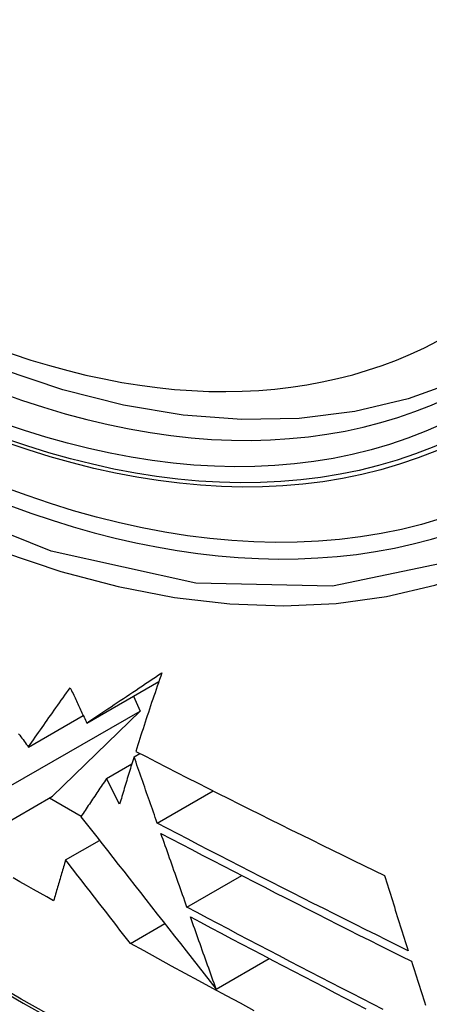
# Model space of a CAD drawing. Header units: inches. Extents: x 290.3 to 341.8, y 105.1 to 164.8.
# Tile 16 of 52: x 291.185 to 291.286, y 148.311 to 148.554. Entities that reach past the tile are written whole.
import ezdxf

# ---------------------------------------------------------------- set-up
doc = ezdxf.new("R2010")
doc.units = ezdxf.units.IN
doc.header["$MEASUREMENT"] = 0
doc.layers.add('Visible Edges(ANSI)', color=7, linetype='Continuous', lineweight=25)
doc.layers.add('Visible Tangent Edges(ANSI)', color=7, linetype='Continuous', lineweight=25)

msp = doc.modelspace()

# ---------------------------------------------------------------- linework, layer by layer
at = {"layer": 'Visible Edges(ANSI)'}
for p, q in [((291.20197, 148.38046), (291.21969, 148.39067)), ((291.21347, 148.38709), (291.21512, 148.38339)), ((291.18331, 148.36507), (291.21512, 148.38339)), ((291.18764, 148.37455), (291.2011, 148.38231)), ((291.21512, 148.38339), (291.19355, 148.36243)), ((291.2136, 148.37216), (291.21501, 148.37297)), ((291.20682, 148.36679), (291.21305, 148.37037)), ((291.21004, 148.36046), (291.20682, 148.36679)), ((291.17169, 148.34983), (291.19355, 148.36243)), ((291.21931, 148.35583), (291.23306, 148.36375)), ((291.19281, 148.362), (291.20061, 148.35751)), ((291.19676, 148.34674), (291.2051, 148.35155)), ((291.22662, 148.3351), (291.24013, 148.34288)), ((291.21269, 148.32617), (291.22116, 148.33105)), ((291.2338, 148.31492), (291.24686, 148.32244))]:
    msp.add_line(p, q, dxfattribs=at)
at = {"layer": 'Visible Edges(ANSI)', "flags": 128}
for points in [[(291.30548, 148.47076), (291.2936, 148.46483), (291.28104, 148.4603), (291.26787, 148.45717), (291.2542, 148.45546), (291.24011, 148.45517), (291.22568, 148.45626), (291.21098, 148.45872), (291.19606, 148.4625), (291.18101, 148.46757), (291.16586, 148.47391), (291.1507, 148.48147), (291.13556, 148.49021), (291.12052, 148.50008), (291.10563, 148.51103), (291.09096, 148.52303), (291.07656, 148.536), (291.0625, 148.5499), (291.04883, 148.56465)], [(291.20197, 148.38046), (291.2027, 148.38096), (291.20344, 148.38146), (291.20418, 148.38195), (291.20493, 148.38245), (291.20567, 148.38296), (291.20642, 148.38346), (291.20718, 148.38396), (291.20793, 148.38447), (291.20869, 148.38498), (291.20945, 148.38549), (291.21022, 148.386), (291.21098, 148.38652), (291.21176, 148.38703), (291.21253, 148.38755), (291.21331, 148.38807), (291.21409, 148.38859), (291.21487, 148.38911), (291.21566, 148.38964), (291.21645, 148.39016), (291.21724, 148.39069), (291.21804, 148.39122), (291.21884, 148.39176), (291.21964, 148.39229), (291.22044, 148.39283)], [(291.22044, 148.39283), (291.22016, 148.39201), (291.21987, 148.39119), (291.21959, 148.39037), (291.21931, 148.38955), (291.21903, 148.38874), (291.21875, 148.38792), (291.21847, 148.38711), (291.2182, 148.3863), (291.21792, 148.38549), (291.21765, 148.38468), (291.21738, 148.38387), (291.21711, 148.38306), (291.21685, 148.38225), (291.21658, 148.38145), (291.21632, 148.38064), (291.21606, 148.37984), (291.2158, 148.37904), (291.21554, 148.37824), (291.21528, 148.37744), (291.21502, 148.37665), (291.21477, 148.37585), (291.21452, 148.37506), (291.21427, 148.37427), (291.21402, 148.37348)], [(291.18764, 148.37455), (291.18805, 148.37514), (291.18846, 148.37574), (291.18887, 148.37634), (291.18929, 148.37694), (291.18971, 148.37754), (291.19012, 148.37814), (291.19055, 148.37874), (291.19097, 148.37935), (291.19139, 148.37995), (291.19182, 148.38056), (291.19224, 148.38117), (291.19267, 148.38178), (291.1931, 148.38239), (291.19353, 148.383), (291.19396, 148.38361), (291.19439, 148.38422), (291.19483, 148.38484), (291.19526, 148.38545), (291.1957, 148.38607), (291.19614, 148.38668), (291.19658, 148.3873), (291.19702, 148.38791), (291.19746, 148.38853), (291.1979, 148.38915)], [(291.1979, 148.38915), (291.19807, 148.38879), (291.19824, 148.38843), (291.19841, 148.38806), (291.19858, 148.3877), (291.19875, 148.38734), (291.19892, 148.38698), (291.19909, 148.38662), (291.19926, 148.38625), (291.19943, 148.38589), (291.1996, 148.38553), (291.19977, 148.38517), (291.19993, 148.38481), (291.2001, 148.38444), (291.20027, 148.38408), (291.20044, 148.38372), (291.20061, 148.38336), (291.20078, 148.383), (291.20095, 148.38263), (291.20112, 148.38227), (291.20129, 148.38191), (291.20146, 148.38155), (291.20163, 148.38119), (291.2018, 148.38083), (291.20197, 148.38046)], [(291.1852, 148.37782), (291.18548, 148.37746), (291.18575, 148.37709), (291.18602, 148.37673), (291.18629, 148.37636), (291.18656, 148.376), (291.18683, 148.37563), (291.1871, 148.37527), (291.18737, 148.37491), (291.18764, 148.37455)], [(291.2136, 148.37216), (291.21345, 148.37167), (291.2133, 148.37118), (291.21314, 148.37069), (291.21299, 148.3702), (291.21284, 148.36971), (291.21269, 148.36922), (291.21254, 148.36873), (291.21239, 148.36824), (291.21224, 148.36775), (291.21209, 148.36726), (291.21194, 148.36677), (291.21179, 148.36628), (291.21164, 148.3658), (291.21149, 148.36531), (291.21135, 148.36482), (291.2112, 148.36434), (291.21105, 148.36385), (291.21091, 148.36337), (291.21076, 148.36288), (291.21061, 148.3624), (291.21047, 148.36191), (291.21032, 148.36143), (291.21018, 148.36095), (291.21004, 148.36046)], [(291.21931, 148.35583), (291.21907, 148.35651), (291.21883, 148.35718), (291.21859, 148.35786), (291.21836, 148.35854), (291.21812, 148.35922), (291.21788, 148.3599), (291.21764, 148.36058), (291.2174, 148.36126), (291.21717, 148.36194), (291.21693, 148.36262), (291.21669, 148.3633), (291.21645, 148.36398), (291.21621, 148.36466), (291.21598, 148.36535), (291.21574, 148.36603), (291.2155, 148.36671), (291.21526, 148.36739), (291.21503, 148.36807), (291.21479, 148.36875), (291.21455, 148.36943), (291.21431, 148.37011), (291.21408, 148.37079), (291.21384, 148.37148), (291.2136, 148.37216)], [(291.21402, 148.37348), (291.21654, 148.37218), (291.21907, 148.37088), (291.2216, 148.36958), (291.22413, 148.36829), (291.22667, 148.36699), (291.22921, 148.3657), (291.23175, 148.36441), (291.2343, 148.36313), (291.23685, 148.36184), (291.2394, 148.36056), (291.24196, 148.35928), (291.24451, 148.358), (291.24707, 148.35673), (291.24963, 148.35546), (291.25219, 148.35419), (291.25475, 148.35293), (291.25731, 148.35166), (291.25987, 148.3504), (291.26243, 148.34915), (291.26499, 148.34789), (291.26755, 148.34664), (291.27011, 148.3454), (291.27267, 148.34415), (291.27522, 148.34291)], [(291.20682, 148.36679), (291.20655, 148.36639), (291.20629, 148.366), (291.20602, 148.3656), (291.20575, 148.36521), (291.20549, 148.36482), (291.20522, 148.36442), (291.20496, 148.36403), (291.2047, 148.36363), (291.20443, 148.36324), (291.20417, 148.36285), (291.20391, 148.36246), (291.20364, 148.36206), (291.20338, 148.36167), (291.20312, 148.36128), (291.20286, 148.36089), (291.2026, 148.3605), (291.20234, 148.36011), (291.20208, 148.35972), (291.20182, 148.35933), (291.20156, 148.35894), (291.2013, 148.35855), (291.20105, 148.35816), (291.20079, 148.35777), (291.20053, 148.35739)], [(291.20053, 148.35739), (291.20182, 148.35574), (291.20312, 148.35408), (291.20442, 148.35242), (291.20574, 148.35074), (291.20706, 148.34905), (291.20839, 148.34736), (291.20972, 148.34565), (291.21107, 148.34394), (291.21242, 148.34221), (291.21378, 148.34047), (291.21515, 148.33873), (291.21653, 148.33697), (291.21791, 148.3352), (291.21931, 148.33341), (291.22072, 148.33162), (291.22213, 148.32981), (291.22355, 148.328), (291.22499, 148.32617), (291.22643, 148.32432), (291.22788, 148.32247), (291.22935, 148.3206), (291.23082, 148.31872), (291.2323, 148.31683), (291.2338, 148.31492)], [(291.28102, 148.32438), (291.27841, 148.32567), (291.27581, 148.32696), (291.27321, 148.32826), (291.27062, 148.32955), (291.26803, 148.33085), (291.26544, 148.33215), (291.26285, 148.33345), (291.26027, 148.33475), (291.25769, 148.33605), (291.25511, 148.33735), (291.25253, 148.33866), (291.24996, 148.33997), (291.24739, 148.34128), (291.24482, 148.34259), (291.24226, 148.3439), (291.2397, 148.34522), (291.23714, 148.34654), (291.23458, 148.34786), (291.23203, 148.34918), (291.22948, 148.3505), (291.22693, 148.35183), (291.22439, 148.35316), (291.22185, 148.35449), (291.21931, 148.35583)], [(291.22662, 148.3351), (291.22635, 148.33586), (291.22608, 148.33661), (291.22582, 148.33737), (291.22555, 148.33812), (291.22528, 148.33888), (291.22501, 148.33964), (291.22475, 148.34039), (291.22448, 148.34115), (291.22421, 148.34191), (291.22394, 148.34267), (291.22368, 148.34342), (291.22341, 148.34418), (291.22314, 148.34494), (291.22287, 148.3457), (291.22261, 148.34646), (291.22234, 148.34721), (291.22207, 148.34797), (291.2218, 148.34873), (291.22154, 148.34949), (291.22127, 148.35025), (291.221, 148.351), (291.22074, 148.35176), (291.22047, 148.35252), (291.2202, 148.35328)], [(291.2202, 148.35328), (291.22275, 148.35194), (291.22529, 148.3506), (291.22784, 148.34927), (291.23039, 148.34794), (291.23294, 148.34661), (291.2355, 148.34528), (291.23805, 148.34396), (291.24062, 148.34263), (291.24318, 148.34131), (291.24574, 148.34), (291.24831, 148.33868), (291.25088, 148.33737), (291.25345, 148.33606), (291.25603, 148.33475), (291.2586, 148.33344), (291.26118, 148.33214), (291.26376, 148.33084), (291.26634, 148.32954), (291.26892, 148.32824), (291.2715, 148.32695), (291.27409, 148.32565), (291.27667, 148.32436), (291.27926, 148.32307), (291.28184, 148.32179)], [(291.19676, 148.34674), (291.19664, 148.34632), (291.19651, 148.3459), (291.19639, 148.34548), (291.19627, 148.34506), (291.19614, 148.34464), (291.19602, 148.34422), (291.19589, 148.3438), (291.19577, 148.34338), (291.19565, 148.34296), (291.19552, 148.34254), (291.1954, 148.34212), (291.19528, 148.3417), (291.19516, 148.34128), (291.19503, 148.34086), (291.19491, 148.34044), (291.19479, 148.34002), (291.19467, 148.33961), (291.19455, 148.33919), (291.19442, 148.33877), (291.1943, 148.33835), (291.19418, 148.33793), (291.19406, 148.33752), (291.19394, 148.3371), (291.19382, 148.33668)], [(291.21269, 148.32617), (291.21206, 148.32698), (291.21143, 148.3278), (291.21079, 148.32862), (291.21014, 148.32945), (291.2095, 148.33029), (291.20885, 148.33113), (291.20819, 148.33198), (291.20753, 148.33283), (291.20687, 148.33368), (291.20621, 148.33454), (291.20554, 148.3354), (291.20487, 148.33627), (291.2042, 148.33713), (291.20352, 148.338), (291.20285, 148.33887), (291.20217, 148.33975), (291.2015, 148.34062), (291.20082, 148.3415), (291.20014, 148.34237), (291.19947, 148.34325), (291.19879, 148.34412), (291.19811, 148.345), (291.19744, 148.34587), (291.19676, 148.34674)], [(291.19382, 148.33668), (291.19216, 148.33762), (291.1905, 148.33855), (291.18884, 148.33949), (291.18718, 148.34043), (291.18553, 148.34137), (291.18388, 148.3423)], [(291.27522, 148.34291), (291.27546, 148.34214), (291.2757, 148.34136), (291.27594, 148.34059), (291.27618, 148.33981), (291.27642, 148.33904), (291.27666, 148.33827), (291.2769, 148.33749), (291.27714, 148.33672), (291.27738, 148.33595), (291.27762, 148.33517), (291.27786, 148.3344), (291.2781, 148.33363), (291.27835, 148.33285), (291.27859, 148.33208), (291.27883, 148.33131), (291.27907, 148.33054), (291.27931, 148.32977), (291.27956, 148.329), (291.2798, 148.32823), (291.28004, 148.32746), (291.28029, 148.32669), (291.28053, 148.32592), (291.28077, 148.32515), (291.28102, 148.32438)], [(291.27491, 148.30989), (291.27234, 148.31121), (291.26978, 148.31252), (291.26722, 148.31384), (291.26466, 148.31516), (291.2621, 148.31647), (291.25955, 148.31779), (291.257, 148.31912), (291.25445, 148.32044), (291.25191, 148.32176), (291.24937, 148.32309), (291.24683, 148.32441), (291.2443, 148.32574), (291.24176, 148.32707), (291.23923, 148.32841), (291.23671, 148.32974), (291.23418, 148.33108), (291.23166, 148.33242), (291.22914, 148.33376), (291.22662, 148.3351)], [(291.22746, 148.33273), (291.22998, 148.33138), (291.23251, 148.33003), (291.23504, 148.32869), (291.23757, 148.32735), (291.2401, 148.32601), (291.24263, 148.32467), (291.24517, 148.32334), (291.2477, 148.322), (291.25024, 148.32067), (291.25279, 148.31935), (291.25533, 148.31802), (291.25788, 148.31669), (291.26042, 148.31537), (291.26297, 148.31405), (291.26553, 148.31273), (291.26808, 148.31142), (291.27064, 148.3101)], [(291.2338, 148.31492), (291.23353, 148.31566), (291.23327, 148.3164), (291.233, 148.31714), (291.23274, 148.31788), (291.23248, 148.31862), (291.23221, 148.31936), (291.23195, 148.32011), (291.23168, 148.32085), (291.23142, 148.32159), (291.23116, 148.32233), (291.23089, 148.32307), (291.23063, 148.32382), (291.23036, 148.32456), (291.2301, 148.3253), (291.22983, 148.32604), (291.22957, 148.32679), (291.22931, 148.32753), (291.22904, 148.32827), (291.22878, 148.32901), (291.22852, 148.32976), (291.22825, 148.3305), (291.22799, 148.33124), (291.22773, 148.33198), (291.22746, 148.33273)], [(291.24315, 148.30961), (291.23974, 148.31144), (291.23634, 148.31327), (291.23294, 148.3151), (291.22955, 148.31694), (291.22616, 148.31878), (291.22279, 148.32062), (291.21941, 148.32247), (291.21605, 148.32432), (291.21269, 148.32617)], [(291.28184, 148.32179), (291.28209, 148.32102), (291.28233, 148.32025), (291.28258, 148.31948), (291.28283, 148.31871), (291.28307, 148.31794), (291.28332, 148.31717), (291.28357, 148.3164), (291.28381, 148.31563), (291.28406, 148.31486), (291.28431, 148.31409), (291.28456, 148.31332), (291.2848, 148.31255), (291.28505, 148.31178), (291.2853, 148.31101)]]:
    msp.add_lwpolyline(points, dxfattribs=at)
at = {"layer": 'Visible Edges(ANSI)'}
msp.add_ellipse((291.14198, 148.73779), major_axis=(0.15718, -0.27294), ratio=0.578093, start_param=2.362013, end_param=7.062765, dxfattribs=at)
msp.add_ellipse((291.1385, 148.73579), major_axis=(0.15963, -0.2772), ratio=0.578093, dxfattribs=at)
at = {"layer": 'Visible Tangent Edges(ANSI)', "flags": 128}
for points in [[(291.38694, 148.59185), (291.38413, 148.55047), (291.37582, 148.51323), (291.36214, 148.48092), (291.34347, 148.45429), (291.32027, 148.43401), (291.29307, 148.42057), (291.26238, 148.41414), (291.2288, 148.41488), (291.19319, 148.42277), (291.15631, 148.43763), (291.11897, 148.45917), (291.08213, 148.48681), (291.04645, 148.52007), (291.01282, 148.55813)], [(291.01126, 148.55499), (291.02417, 148.53953), (291.03748, 148.52472), (291.05114, 148.5106), (291.06509, 148.49724), (291.07927, 148.48471), (291.09363, 148.47303), (291.10813, 148.46223), (291.12273, 148.45236), (291.13739, 148.44342), (291.15208, 148.43546), (291.16671, 148.42852), (291.18121, 148.42263), (291.19555, 148.4178), (291.20968, 148.41404), (291.22356, 148.41136), (291.23716, 148.40977), (291.25041, 148.40928), (291.26328, 148.4099), (291.27568, 148.41161), (291.2876, 148.41439), (291.299, 148.41825)], [(290.89633, 148.53516), (290.91961, 148.51278), (290.94314, 148.49099), (290.9669, 148.46983), (290.99086, 148.44932), (291.01499, 148.42948), (291.03927, 148.41035), (291.06366, 148.39194), (291.08814, 148.37428), (291.11268, 148.35738), (291.13724, 148.34126), (291.1618, 148.32595), (291.18636, 148.31143), (291.21091, 148.29771), (291.23545, 148.28478), (291.25996, 148.27267), (291.28442, 148.26137), (291.3088, 148.25091), (291.33306, 148.24129), (291.3572, 148.23253), (291.38122, 148.22461), (291.40508, 148.21755), (291.42877, 148.21136)], [(291.42741, 148.21303), (291.40382, 148.21914), (291.38006, 148.22612), (291.35614, 148.23396), (291.33208, 148.24265), (291.30791, 148.2522), (291.28361, 148.2626), (291.25923, 148.27384), (291.23479, 148.2859), (291.21031, 148.29878), (291.18583, 148.31247), (291.16133, 148.32695), (291.13683, 148.34224), (291.11232, 148.35833), (291.08784, 148.37521), (291.06341, 148.39286), (291.03907, 148.41126), (291.01485, 148.43038), (290.99078, 148.4502), (290.96688, 148.4707), (290.94319, 148.49184), (290.91973, 148.5136), (290.89651, 148.53596)]]:
    msp.add_lwpolyline(points, dxfattribs=at)
at = {"layer": 'Visible Tangent Edges(ANSI)'}
for centre, major_axis, start_param, end_param in [((291.14099, 148.73722), (-0.17285, 0.30015), 5.049711, 10.658253), ((291.14094, 148.73719), (0.1503, -0.261), 4.099688, 6.899754)]:
    msp.add_ellipse(centre, major_axis=major_axis, ratio=0.578093, start_param=start_param, end_param=end_param, dxfattribs=at)
for centre, major_axis in [((291.14158, 148.73756), (-0.17078, 0.29656)), ((291.13861, 148.73585), (0.16238, -0.28198)), ((291.1385, 148.73579), (-0.16178, 0.28094))]:
    msp.add_ellipse(centre, major_axis=major_axis, ratio=0.578093, dxfattribs=at)

doc.saveas('drawing.dxf')
